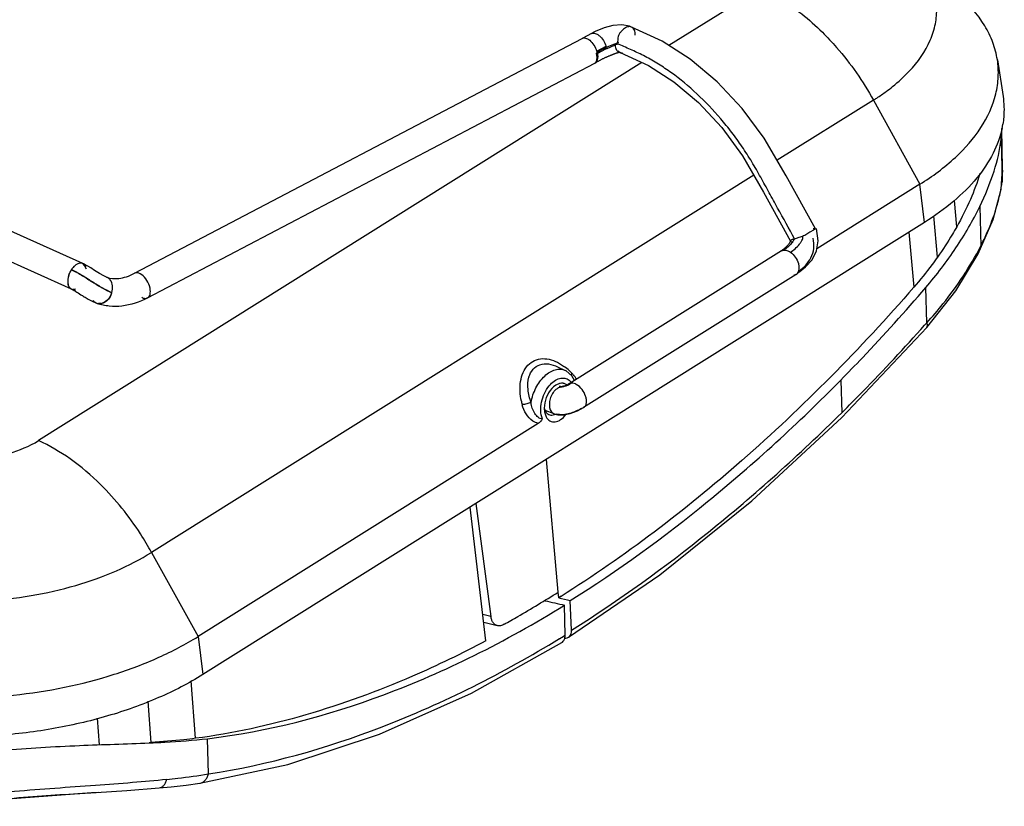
# Model space of a CAD drawing. Header units: inches. Extents: x 0 to 17, y 0 to 11.
# Tile 26 of 38: x 13.5 to 14.6, y 2.7 to 3.5. Entities that reach past the tile are written whole.
import ezdxf

# ---------------------------------------------------------------- set-up
doc = ezdxf.new("R2010")
doc.units = ezdxf.units.IN
doc.header["$LTSCALE"] = 0.935
doc.header["$MEASUREMENT"] = 0
doc.layers.get('0').update_dxf_attribs({"linetype": 'CONTINUOUS'})
doc.layers.add('1', color=7, linetype='CONTINUOUS')

msp = doc.modelspace()

# ---------------------------------------------------------------- linework, layer by layer
at = {"color": 7, "linetype": 'Continuous'}
for p, q in [((14.5669, 3.3593), (14.5661, 3.4018)), ((14.5653, 3.3904), (14.5662, 3.3451)), ((14.5183, 3.2978), (14.5157, 3.3255)), ((14.5427, 3.3194), (14.5436, 3.2772)), ((14.4979, 3.2656), (14.4938, 3.3094)), ((14.4676, 3.292), (14.4727, 3.2337)), ((14.4865, 3.1961), (14.4854, 3.2333)), ((14.4841, 3.1934), (14.4865, 3.1961)), ((14.4841, 3.1934), (14.4865, 3.1961)), ((14.4866, 3.1912), (14.4866, 3.1912)), ((14.3953, 3.1354), (14.3963, 3.1008)), ((14.0958, 2.9107), (14.0832, 3.0514)), ((14.0192, 2.8592), (14.0024, 3.0008)), ((14.0084, 3.0045), (14.0244, 2.8848)), ((14.0963, 2.9047), (14.0957, 2.9107)), ((14.0988, 2.9064), (14.0963, 2.9047)), ((14.0988, 2.9062), (14.0963, 2.9047)), ((14.1099, 2.8705), (14.1086, 2.9018)), ((14.103, 2.8651), (14.1026, 2.8969)), ((14.0244, 2.8848), (14.0159, 2.887)), ((14.0244, 2.8848), (14.0159, 2.8869)), ((14.0169, 2.879), (14.0312, 2.8753)), ((13.7112, 2.7559), (13.7067, 2.8168)), ((13.6643, 2.7515), (13.6612, 2.7951)), ((13.6094, 2.7491), (13.6075, 2.7773)), ((13.725, 2.7182), (13.7239, 2.7555)), ((13.6643, 2.7515), (13.6622, 2.7513)), ((13.6728, 2.7034), (13.6728, 2.7034)), ((13.7158, 2.7084), (13.7159, 2.7084)), ((13.6059, 2.6987), (13.609, 2.6989))]:
    msp.add_line(p, q, dxfattribs=at)
for points in [[(14.4866, 3.1912), (14.5172, 3.2299), (14.541, 3.2691), (14.5569, 3.3054), (14.5652, 3.3374), (14.5669, 3.3593)], [(14.1068, 2.8629), (14.2036, 2.9292), (14.3011, 3.0075), (14.3964, 3.0958), (14.4866, 3.1912)], [(13.7159, 2.7084), (13.8093, 2.7282), (13.9062, 2.7602), (14.004, 2.8038), (14.0996, 2.8573)], [(13.6059, 2.6987), (13.6384, 2.7008), (13.6728, 2.7034)], [(13.6728, 2.7034), (13.6855, 2.7046), (13.7014, 2.7064), (13.7158, 2.7084)], [(13.4367, 2.6846), (13.5124, 2.6917), (13.5832, 2.6972), (13.6059, 2.6987)]]:
    msp.add_lwpolyline(points, dxfattribs=at)
for centre, radius, start, end in [((14.4371, 3.36), 0.13, 350.8367, 353.3862), ((14.4271, 3.3616), 0.1401, 349.0703, 350.8638), ((15.1173, 7.3442), 4.5616, 256.8789, 257.1468), ((15.4979, 8.8932), 6.1504, 256.82691, 256.94418), ((13.3978, 4.0122), 1.3466, 301.2851, 301.582)]:
    msp.add_arc(centre, radius, start, end, dxfattribs=at)
for points, knots in [([(14.5653, 3.3903), (14.5654, 3.3913), (14.5658, 3.3951), (14.566, 3.3989), (14.5661, 3.4017)], [0, 0, 0, 0, 0.257452, 1, 1, 1, 1]), ([(14.5427, 3.3193), (14.5485, 3.3314), (14.5581, 3.3545), (14.564, 3.3789), (14.5653, 3.3903)], [0, 0, 0, 0, 0.537876, 1, 1, 1, 1]), ([(14.5427, 3.3542), (14.54, 3.3448), (14.5328, 3.3255), (14.5236, 3.3072), (14.5183, 3.2978)], [0, 0, 0, 0, 0.476097, 1, 1, 1, 1]), ([(14.5662, 3.3451), (14.5663, 3.3463), (14.5668, 3.351), (14.567, 3.3558), (14.5669, 3.3593)], [0, 0, 0, 0, 0.25892, 1, 1, 1, 1]), ([(14.5593, 3.3144), (14.5598, 3.3162), (14.5619, 3.323), (14.5636, 3.3299), (14.5646, 3.335)], [0, 0, 0, 0, 0.259575, 1, 1, 1, 1]), ([(14.4855, 3.2334), (14.4969, 3.2468), (14.5179, 3.2742), (14.5353, 3.3041), (14.5427, 3.3193)], [0, 0, 0, 0, 0.510156, 1, 1, 1, 1]), ([(14.5436, 3.2772), (14.5452, 3.2804), (14.5512, 3.2925), (14.5562, 3.305), (14.5593, 3.3144)], [0, 0, 0, 0, 0.262052, 1, 1, 1, 1]), ([(14.5183, 3.2978), (14.5168, 3.2951), (14.5104, 3.2842), (14.5035, 3.2735), (14.4979, 3.2657)], [0, 0, 0, 0, 0.244086, 1, 1, 1, 1]), ([(14.4865, 3.1961), (14.4924, 3.2026), (14.514, 3.2277), (14.5326, 3.2556), (14.5436, 3.2772)], [0, 0, 0, 0, 0.265263, 1, 1, 1, 1]), ([(14.4979, 3.2657), (14.496, 3.263), (14.488, 3.252), (14.4794, 3.2414), (14.4727, 3.2337)], [0, 0, 0, 0, 0.245793, 1, 1, 1, 1]), ([(14.4727, 3.2337), (14.4161, 3.1686), (14.2992, 3.0499), (14.1664, 2.9488), (14.0988, 2.9062)], [0, 0, 0, 0, 0.519197, 1, 1, 1, 1]), ([(14.3953, 3.1354), (14.403, 3.1432), (14.4339, 3.1751), (14.4636, 3.208), (14.4854, 3.2333)], [0, 0, 0, 0, 0.246978, 1, 1, 1, 1]), ([(14.4866, 3.1912), (14.4868, 3.1915), (14.4872, 3.1923), (14.4872, 3.1941), (14.4868, 3.1954), (14.4865, 3.1961)], [0, 0, 0, 0, 0.200017, 0.555937, 1, 1, 1, 1]), ([(14.3963, 3.1008), (14.4038, 3.1082), (14.4338, 3.1384), (14.4628, 3.1695), (14.4841, 3.1934)], [0, 0, 0, 0, 0.247138, 1, 1, 1, 1]), ([(14.1086, 2.9018), (14.1592, 2.9336), (14.2594, 3.0063), (14.3506, 3.09), (14.3953, 3.1354)], [0, 0, 0, 0, 0.484142, 1, 1, 1, 1]), ([(14.11, 2.8706), (14.1604, 2.9022), (14.2601, 2.9741), (14.3514, 3.0564), (14.3963, 3.1008)], [0, 0, 0, 0, 0.485058, 1, 1, 1, 1]), ([(14.0385, 2.8767), (14.0433, 2.8794), (14.0626, 2.8904), (14.0816, 2.9019), (14.0958, 2.9107)], [0, 0, 0, 0, 0.247792, 1, 1, 1, 1]), ([(13.7239, 2.7555), (13.7877, 2.763), (13.8847, 2.7885), (14.009, 2.8429), (14.0714, 2.8777), (14.1026, 2.8969)], [0, 0, 0, 0, 0.473873, 0.730283, 1, 1, 1, 1]), ([(14.0312, 2.8753), (14.0304, 2.8755), (14.0286, 2.8763), (14.0265, 2.8785), (14.0251, 2.8814), (14.0246, 2.8836), (14.0244, 2.8848)], [0, 0, 0, 0, 0.221134, 0.453459, 0.711242, 1, 1, 1, 1]), ([(14.0385, 2.8767), (14.0373, 2.876), (14.035, 2.875), (14.0324, 2.875), (14.0312, 2.8753)], [0, 0, 0, 0, 0.532133, 1, 1, 1, 1]), ([(14.1068, 2.8629), (14.1079, 2.8636), (14.1097, 2.8661), (14.11, 2.869), (14.1099, 2.8705)], [0, 0, 0, 0, 0.452219, 1, 1, 1, 1]), ([(13.725, 2.7182), (13.7879, 2.7278), (13.9176, 2.7644), (14.0373, 2.8251), (14.0971, 2.8615)], [0, 0, 0, 0, 0.476358, 1, 1, 1, 1]), ([(14.0996, 2.8573), (14.1008, 2.858), (14.1027, 2.8605), (14.1031, 2.8635), (14.103, 2.8651)], [0, 0, 0, 0, 0.454305, 1, 1, 1, 1]), ([(14.1027, 2.8621), (14.103, 2.862), (14.1045, 2.862), (14.1059, 2.8624), (14.1068, 2.8629)], [0, 0, 0, 0, 0.268153, 1, 1, 1, 1]), ([(14.0192, 2.8592), (13.9937, 2.8457), (13.8959, 2.7985), (13.7903, 2.7663), (13.7112, 2.7559)], [0, 0, 0, 0, 0.265881, 1, 1, 1, 1]), ([(13.6622, 2.7511), (13.6677, 2.7513), (13.6883, 2.7523), (13.7089, 2.7538), (13.7239, 2.7555)], [0, 0, 0, 0, 0.270425, 1, 1, 1, 1]), ([(13.7112, 2.7559), (13.7072, 2.7553), (13.6916, 2.7535), (13.6759, 2.7523), (13.6643, 2.7515)], [0, 0, 0, 0, 0.260657, 1, 1, 1, 1]), ([(13.3492, 2.7244), (13.3741, 2.7276), (13.4263, 2.735), (13.506, 2.7439), (13.5856, 2.7486), (13.6376, 2.75), (13.6622, 2.7511)], [0, 0, 0, 0, 0.239494, 0.503223, 0.765267, 1, 1, 1, 1]), ([(13.6808, 2.7123), (13.6847, 2.7127), (13.6995, 2.7143), (13.7142, 2.7164), (13.725, 2.7182)], [0, 0, 0, 0, 0.265704, 1, 1, 1, 1]), ([(13.7159, 2.7084), (13.717, 2.7086), (13.7191, 2.7093), (13.7218, 2.7115), (13.7238, 2.7145), (13.7247, 2.7169), (13.725, 2.7182)], [0, 0, 0, 0, 0.227524, 0.465766, 0.723549, 1, 1, 1, 1]), ([(13.6808, 2.7123), (13.6687, 2.711), (13.6435, 2.7088), (13.5898, 2.7048), (13.5333, 2.7009), (13.4757, 2.6958), (13.4329, 2.6916), (13.3919, 2.6875), (13.3653, 2.685), (13.3524, 2.6839)], [0, 0, 0, 0, 0.110176, 0.230133, 0.490722, 0.624891, 0.756541, 0.882339, 1, 1, 1, 1]), ([(13.6728, 2.7034), (13.6737, 2.7035), (13.6756, 2.7041), (13.6779, 2.706), (13.6797, 2.7089), (13.6805, 2.7111), (13.6808, 2.7123)], [0, 0, 0, 0, 0.209139, 0.445502, 0.712839, 1, 1, 1, 1]), ([(13.4499, 2.6862), (13.4763, 2.6889), (13.5282, 2.6938), (13.5803, 2.6971), (13.6059, 2.6987)], [0, 0, 0, 0, 0.508376, 1, 1, 1, 1])]:
    msp.add_open_spline(points, degree=3, knots=knots, dxfattribs=at)
at = {"layer": '1', "color": 7, "linetype": 'Continuous'}
for p, q in [((13.5918, 3.2588), (12.8294, 3.5997)), ((13.5798, 3.2318), (12.8173, 3.5727)), ((14.3086, 3.5494), (14.2132, 3.4896)), ((14.1735, 3.5093), (14.1735, 3.5093)), ((13.6467, 3.2485), (14.121, 3.4972)), ((14.1367, 3.4838), (14.1465, 3.4889)), ((14.1378, 3.4816), (14.1463, 3.4861)), ((14.1426, 3.4857), (14.1478, 3.4882)), ((14.1476, 3.4867), (14.1553, 3.4902)), ((14.1478, 3.4882), (14.1547, 3.491)), ((14.1547, 3.491), (14.1568, 3.4918)), ((14.1553, 3.4902), (14.1566, 3.4908)), ((14.1566, 3.4887), (14.1566, 3.4906)), ((14.1575, 3.4921), (14.1601, 3.4933)), ((14.1575, 3.491), (14.1587, 3.4913)), ((14.1589, 3.4961), (14.1587, 3.4934)), ((14.1603, 3.4909), (14.1588, 3.4915)), ((14.1603, 3.4908), (14.1588, 3.4915)), ((14.1369, 3.4773), (14.1363, 3.4812)), ((14.1379, 3.483), (14.1411, 3.4849)), ((14.1606, 3.4824), (14.1593, 3.4831)), ((14.1606, 3.4826), (14.161, 3.4826)), ((14.1621, 3.482), (14.1606, 3.4824)), ((14.1619, 3.4821), (14.1639, 3.4818)), ((14.1845, 3.4717), (13.5448, 3.0712)), ((13.6604, 3.2224), (14.1346, 3.471)), ((14.1346, 3.471), (14.135, 3.4713)), ((14.5613, 3.4745), (14.5673, 3.4358)), ((14.4299, 3.4318), (14.328, 3.3681)), ((14.4299, 3.4318), (14.4791, 3.3427)), ((14.303, 3.3524), (13.6647, 2.9529)), ((14.4791, 3.3427), (14.37, 3.2744)), ((14.4842, 3.3024), (14.4791, 3.3427)), ((14.4842, 3.3024), (13.719, 2.8234)), ((14.3634, 3.2928), (14.3686, 3.2955)), ((14.3713, 3.2827), (14.3696, 3.2959)), ((14.3408, 3.2802), (14.3404, 3.2796)), ((14.3411, 3.2808), (14.3408, 3.2802)), ((14.342, 3.2827), (14.342, 3.2826)), ((14.342, 3.2825), (14.342, 3.2827)), ((14.3424, 3.2822), (14.3421, 3.2824)), ((14.3423, 3.2821), (14.3429, 3.2818)), ((14.3324, 3.2722), (14.1073, 3.1314)), ((14.3324, 3.2723), (14.3348, 3.2731)), ((14.3324, 3.2722), (14.3324, 3.2723)), ((14.3348, 3.2731), (14.3367, 3.273)), ((13.5918, 3.2588), (13.5918, 3.2588)), ((13.5926, 3.2584), (13.5918, 3.2588)), ((13.5922, 3.2586), (13.5924, 3.2585)), ((13.5924, 3.2585), (13.5955, 3.2533)), ((13.5939, 3.2572), (13.5925, 3.2584)), ((13.5945, 3.2575), (13.5926, 3.2584)), ((13.5944, 3.2564), (13.5939, 3.2572)), ((13.595, 3.2553), (13.5944, 3.2564)), ((13.5798, 3.2525), (13.578, 3.2493)), ((14.348, 3.2472), (14.1227, 3.1062)), ((14.3472, 3.2468), (14.3456, 3.2464)), ((13.5764, 3.2448), (13.5758, 3.2414)), ((13.5764, 3.2448), (13.5759, 3.2414)), ((13.5761, 3.2368), (13.5768, 3.2349)), ((13.617, 3.2444), (13.6169, 3.2444)), ((13.6179, 3.244), (13.617, 3.2444)), ((13.5768, 3.2349), (13.5773, 3.234)), ((13.5778, 3.2333), (13.5795, 3.232)), ((13.5794, 3.232), (13.5796, 3.2319)), ((13.5795, 3.232), (13.5796, 3.2319)), ((13.5796, 3.2319), (13.5799, 3.2318)), ((13.5811, 3.2314), (13.5817, 3.2314)), ((13.5816, 3.2309), (13.582, 3.2307)), ((13.584, 3.2317), (13.5817, 3.2314)), ((13.5817, 3.2314), (13.582, 3.2313)), ((13.582, 3.2313), (13.583, 3.231)), ((13.583, 3.231), (13.5841, 3.2304)), ((13.5839, 3.2295), (13.5845, 3.2292)), ((13.5845, 3.2292), (13.5856, 3.2285)), ((13.5856, 3.2285), (13.5869, 3.2277)), ((13.5869, 3.2277), (13.5898, 3.2258)), ((13.6631, 3.2326), (13.6625, 3.2351)), ((13.6017, 3.2189), (13.6032, 3.2182)), ((13.6032, 3.2182), (13.6048, 3.2175)), ((13.6048, 3.2175), (13.6065, 3.2168)), ((13.6114, 3.2164), (13.6093, 3.2162)), ((14.0972, 3.153), (14.1026, 3.1494)), ((14.0951, 3.1494), (14.103, 3.1456)), ((14.1094, 3.1404), (14.1106, 3.1423)), ((14.1074, 3.1352), (14.1094, 3.1333)), ((14.1089, 3.1317), (14.1095, 3.132)), ((14.1113, 3.132), (14.1095, 3.132)), ((14.1129, 3.1348), (14.1101, 3.1399)), ((14.0931, 3.1299), (14.0907, 3.1281)), ((14.0996, 3.1281), (14.097, 3.129)), ((14.0987, 3.1278), (14.0972, 3.1275)), ((14.0987, 3.1277), (14.1016, 3.1284)), ((14.0993, 3.128), (14.0987, 3.1278)), ((14.1001, 3.1284), (14.0993, 3.128)), ((14.0998, 3.1281), (14.0993, 3.128)), ((14.1016, 3.1284), (14.1034, 3.1291)), ((14.081, 3.1057), (14.0819, 3.103)), ((14.0811, 3.1035), (14.0812, 3.1023)), ((14.0915, 3.0997), (14.082, 3.1031)), ((14.1202, 3.1053), (14.1227, 3.1062)), ((14.1227, 3.1062), (14.1227, 3.1062)), ((14.0747, 3.0895), (13.714, 2.8637)), ((14.0915, 3.0997), (14.0944, 3.0994)), ((14.0915, 3.0997), (14.0915, 3.0997)), ((14.0963, 3.0989), (14.0944, 3.0994)), ((13.6647, 2.9529), (13.714, 2.8637)), ((13.714, 2.8637), (13.719, 2.8234))]:
    msp.add_line(p, q, dxfattribs=at)
for points in [[(14.1735, 3.5093), (14.1714, 3.5101), (14.1631, 3.5117), (14.1538, 3.511), (14.1446, 3.5085), (14.1349, 3.5044)], [(14.3686, 3.2955), (14.3375, 3.3518), (14.3142, 3.3916), (14.2907, 3.4231), (14.2643, 3.4513), (14.2358, 3.4753), (14.2058, 3.4943), (14.1735, 3.5093)], [(14.1349, 3.5044), (14.1263, 3.5), (14.121, 3.4972)], [(14.135, 3.4713), (14.1356, 3.4716), (14.1361, 3.472), (14.1367, 3.4723), (14.1373, 3.4727), (14.1378, 3.473), (14.1384, 3.4733), (14.139, 3.4736), (14.1396, 3.474), (14.1402, 3.4743), (14.1408, 3.4746), (14.1414, 3.4749), (14.142, 3.4752), (14.1426, 3.4755), (14.1432, 3.4758), (14.1438, 3.4761), (14.1444, 3.4764), (14.145, 3.4766), (14.1456, 3.4769), (14.1462, 3.4772), (14.1468, 3.4774), (14.1473, 3.4777), (14.1479, 3.478), (14.1485, 3.4782), (14.149, 3.4784), (14.1496, 3.4787), (14.1502, 3.4789), (14.1507, 3.4791), (14.1512, 3.4794), (14.1518, 3.4796), (14.1523, 3.4798), (14.1528, 3.48), (14.1534, 3.4802), (14.1539, 3.4804), (14.1544, 3.4806), (14.1549, 3.4808), (14.1554, 3.481), (14.1558, 3.4811), (14.1563, 3.4813), (14.1568, 3.4815), (14.1572, 3.4816)], [(14.1572, 3.4816), (14.1577, 3.4818), (14.1581, 3.4819), (14.1585, 3.482), (14.159, 3.4822), (14.1594, 3.4823), (14.1598, 3.4824), (14.1602, 3.4825), (14.1606, 3.4826)], [(14.1614, 3.4823), (14.1916, 3.4684), (14.2184, 3.4514), (14.2446, 3.4294), (14.2692, 3.4029), (14.2911, 3.373), (14.3134, 3.3344), (14.3421, 3.2825)], [(14.3404, 3.2796), (14.3399, 3.2789), (14.3393, 3.2782), (14.3386, 3.2775), (14.3378, 3.2767), (14.337, 3.2758), (14.336, 3.2749), (14.3348, 3.274), (14.3334, 3.2729), (14.3324, 3.2723)], [(14.342, 3.2826), (14.3419, 3.2824), (14.3418, 3.2821), (14.3417, 3.2817), (14.3414, 3.2813), (14.3411, 3.2808)], [(14.3423, 3.2821), (14.3422, 3.2822), (14.3422, 3.2823), (14.3421, 3.2824), (14.3421, 3.2826), (14.342, 3.2827)], [(14.3487, 3.2477), (14.3518, 3.2502), (14.358, 3.2552), (14.3649, 3.2626), (14.3697, 3.2724), (14.3713, 3.2827)], [(13.5951, 3.2548), (13.5922, 3.2586), (13.5922, 3.2586)], [(13.6003, 3.2541), (13.5971, 3.256), (13.5945, 3.2575)], [(13.617, 3.2444), (13.6142, 3.2457), (13.6097, 3.2482), (13.6044, 3.2515), (13.6003, 3.2541)], [(13.5799, 3.2318), (13.5801, 3.2317), (13.5803, 3.2315), (13.5806, 3.2314), (13.5809, 3.2313), (13.5812, 3.2311), (13.5816, 3.2309)], [(13.582, 3.2307), (13.5824, 3.2304), (13.5829, 3.2301), (13.5834, 3.2298), (13.5839, 3.2295)], [(13.5898, 3.2258), (13.5906, 3.2253), (13.5914, 3.2248), (13.5923, 3.2242), (13.5933, 3.2236), (13.5943, 3.223), (13.5953, 3.2224), (13.5965, 3.2217), (13.5976, 3.2211), (13.5989, 3.2204)], [(13.5989, 3.2204), (13.6002, 3.2197), (13.6017, 3.2189)], [(14.1101, 3.1399), (14.1042, 3.145), (14.103, 3.1456)], [(14.1073, 3.1314), (14.1065, 3.1309), (14.1057, 3.1304)], [(14.1057, 3.1304), (14.1045, 3.1298), (14.1031, 3.1293), (14.1013, 3.1288), (14.1001, 3.1284)], [(14.0915, 3.0997), (14.0955, 3.0987), (14.1017, 3.0985), (14.1086, 3.0999), (14.1161, 3.1026), (14.1227, 3.1062)]]:
    msp.add_lwpolyline(points, dxfattribs=at)
for centre, radius, start, end in [((14.2221, 3.338), 0.1663, 116.6205, 117.1105), ((14.1627, 3.4737), 0.0181, 106.7221, 109.5567), ((14.0903, 3.6632), 0.1838, 291.2015, 291.4424), ((14.1754, 3.4936), 0.0167, 180.6436, 183.3239), ((14.1596, 3.4489), 0.0404, 122.5265, 125.4161), ((14.1067, 3.4743), 0.0304, 13.0714, 14.389), ((14.1141, 3.4765), 0.0238, 14.7063, 17.8953), ((14.1152, 3.4768), 0.0226, 13.5154, 14.6924), ((14.1162, 3.477), 0.0216, 11.7365, 13.5207), ((14.0204, 3.7058), 0.2531, 297.5232, 297.649), ((14.1744, 3.4238), 0.0696, 117.2191, 118.6023), ((14.1636, 3.4871), 0.00524, 240.4882, 245.9647), ((14.1636, 3.4871), 0.00522, 245.9782, 251.6864), ((14.1635, 3.4897), 0.00789, 259.9085, 261.2531), ((14.1325, 3.4749), 0.00444, 297.6822, 308.3697), ((14.4708, 3.4224), 0.0976, 348.1325, 349.6307), ((14.4718, 3.4223), 0.0966, 349.6317, 350.6077), ((13.5897, 3.254), 0.00521, 66.6796, 74.7031), ((13.5897, 3.254), 0.00518, 60.9316, 65.9073), ((13.5897, 3.254), 0.00524, 57.1438, 60.9266), ((13.5992, 3.2392), 0.0235, 162.5181, 166.0597), ((13.5992, 3.2391), 0.0234, 162.4194, 165.9547), ((13.6006, 3.2387), 0.0249, 154.9338, 162.414), ((13.6002, 3.2389), 0.0245, 157.9382, 162.5051), ((13.6005, 3.2387), 0.0249, 154.9517, 157.9598), ((13.6003, 3.2388), 0.0246, 153.3322, 154.9497), ((13.6004, 3.2388), 0.0247, 151.2107, 153.3298), ((13.5998, 3.2391), 0.024, 146.9048, 151.225), ((14.3451, 3.2519), 0.00549, 291.7828, 302.0066), ((14.3451, 3.2518), 0.00543, 302.0645, 310.7133), ((13.5941, 3.24), 0.0183, 175.6107, 178.0693), ((13.5939, 3.24), 0.0181, 175.4577, 177.9316), ((13.5832, 3.2378), 0.00697, 212.6523, 214.6379), ((13.5831, 3.2378), 0.00695, 212.8971, 216.2895), ((13.583, 3.2376), 0.00675, 214.642, 216.0867), ((13.5828, 3.2375), 0.0065, 216.2828, 220.074), ((13.5819, 3.2365), 0.00513, 242.6999, 244.3186), ((13.5819, 3.2365), 0.00518, 244.0213, 246.3853), ((13.5819, 3.2365), 0.00514, 244.3187, 245.9336), ((13.5819, 3.2366), 0.00526, 246.4561, 260.7181), ((13.6044, 3.2334), 0.0192, 328.5591, 343.0761), ((13.6042, 3.2335), 0.0192, 331.7877, 335.5288), ((13.604, 3.2336), 0.0194, 335.5291, 339.2447), ((13.604, 3.2336), 0.0194, 339.2402, 342.956), ((13.6044, 3.2335), 0.019, 342.9578, 343.8055), ((13.6396, 3.2716), 0.0466, 248.7266, 248.9699), ((13.6044, 3.2334), 0.0191, 343.0805, 343.8688), ((13.6096, 3.225), 0.00872, 240.035, 242.1444), ((13.6096, 3.2249), 0.00868, 242.1457, 247.8391), ((13.6094, 3.225), 0.00864, 248.7393, 256.1573), ((13.625, 3.265), 0.0516, 248.6967, 248.9794), ((13.6096, 3.2249), 0.00866, 247.8429, 249.0065), ((13.6096, 3.2249), 0.0087, 249.0067, 252.8542), ((13.625, 3.2651), 0.0517, 248.9795, 249.6286), ((13.6096, 3.2249), 0.00865, 252.8554, 254.6826), ((13.6094, 3.2251), 0.00877, 256.1683, 263.7909), ((13.6096, 3.2251), 0.00886, 254.7122, 263.2532), ((13.6096, 3.2253), 0.00911, 263.2452, 267.7652), ((13.6092, 3.2269), 0.0106, 281.5187, 285.8821), ((13.6095, 3.2268), 0.0106, 280.0371, 284.4578), ((14.067, 3.1019), 0.0593, 50.4597, 53.151), ((14.0635, 3.0977), 0.0649, 43.3768, 50.4002), ((14.0868, 3.1198), 0.0327, 40.2862, 43.4505), ((14.0898, 3.1316), 0.026, 164.3059, 164.9057), ((14.0986, 3.1243), 0.0141, 37.9432, 40.0046), ((14.0868, 3.1197), 0.0328, 30.278, 40.29), ((14.1059, 3.1109), 0.023, 131.532, 137.664), ((14.0998, 3.1189), 0.00899, 106.6743, 110.7215), ((14.1275, 3.1275), 0.0723, 191.6867, 193.4454), ((14.1286, 3.1278), 0.0734, 193.4439, 194.7654), ((14.1061, 3.1056), 0.0251, 179.8299, 184.7955), ((14.0919, 3.1075), 0.011, 204.1652, 208.279), ((14.0885, 3.1047), 0.00649, 245.9935, 264.0803), ((14.0876, 3.1084), 0.0104, 294.3443, 298.2642)]:
    msp.add_arc(centre, radius, start, end, dxfattribs=at)
for points, knots in [([(14.4678, 3.4624), (14.477, 3.4721), (14.4885, 3.4882), (14.4962, 3.5123), (14.4977, 3.5299), (14.4949, 3.5472), (14.4854, 3.5704), (14.4725, 3.5852), (14.4627, 3.5939)], [0, 0, 0, 0, 0.266994, 0.387188, 0.502617, 0.617651, 0.736715, 1, 1, 1, 1]), ([(14.314, 3.5483), (14.3194, 3.5457), (14.3418, 3.5336), (14.3619, 3.5174), (14.3758, 3.5037)], [0, 0, 0, 0, 0.234937, 1, 1, 1, 1]), ([(14.5613, 3.4745), (14.5603, 3.4808), (14.557, 3.4933), (14.5449, 3.518), (14.5306, 3.534), (14.5198, 3.5436)], [0, 0, 0, 0, 0.230952, 0.471544, 1, 1, 1, 1]), ([(14.1735, 3.5093), (14.1722, 3.5098), (14.1689, 3.5098), (14.1653, 3.5076), (14.1627, 3.5048), (14.1607, 3.5024), (14.1593, 3.4994), (14.159, 3.4972), (14.1589, 3.4961)], [0, 0, 0, 0, 0.185402, 0.419592, 0.555775, 0.701346, 0.849236, 1, 1, 1, 1]), ([(14.1774, 3.5005), (14.1775, 3.5015), (14.1774, 3.5034), (14.1766, 3.506), (14.1754, 3.5081), (14.1741, 3.509), (14.1735, 3.5093)], [0, 0, 0, 0, 0.296633, 0.559293, 0.789921, 1, 1, 1, 1]), ([(14.121, 3.4972), (14.1216, 3.4975), (14.1229, 3.4978), (14.1249, 3.4976), (14.1271, 3.4967), (14.1303, 3.4945), (14.1339, 3.4902), (14.136, 3.486), (14.1367, 3.4838)], [0, 0, 0, 0, 0.084421, 0.171539, 0.268673, 0.388279, 0.685112, 1, 1, 1, 1]), ([(14.131, 3.5024), (14.1321, 3.503), (14.1345, 3.5029), (14.1373, 3.5016), (14.1405, 3.4993), (14.1439, 3.4951), (14.1458, 3.4911), (14.1465, 3.4889)], [0, 0, 0, 0, 0.176689, 0.286626, 0.412244, 0.69851, 1, 1, 1, 1]), ([(14.3758, 3.5037), (14.381, 3.4985), (14.4016, 3.4766), (14.4189, 3.4517), (14.4299, 3.4318)], [0, 0, 0, 0, 0.245362, 1, 1, 1, 1]), ([(14.1574, 3.4855), (14.1573, 3.4857), (14.1569, 3.4867), (14.1567, 3.4878), (14.1566, 3.4887)], [0, 0, 0, 0, 0.228894, 1, 1, 1, 1]), ([(14.3464, 3.2849), (14.3404, 3.2958), (14.3314, 3.3121), (14.3194, 3.3338), (14.3104, 3.3502), (14.3012, 3.3666), (14.2909, 3.3825), (14.2799, 3.3977), (14.2644, 3.4169), (14.2436, 3.4387), (14.221, 3.4575), (14.2022, 3.4701), (14.1905, 3.4769), (14.1811, 3.4816), (14.1718, 3.4857), (14.1649, 3.4888), (14.1603, 3.4909)], [0, 0, 0, 0, 0.130964, 0.19644, 0.261906, 0.328152, 0.394682, 0.460935, 0.526644, 0.655079, 0.777745, 0.836337, 0.892857, 0.920269, 0.947063, 1, 1, 1, 1]), ([(14.1346, 3.471), (14.1354, 3.4716), (14.1368, 3.4736), (14.137, 3.4759), (14.1369, 3.4773)], [0, 0, 0, 0, 0.420227, 1, 1, 1, 1]), ([(14.1373, 3.4814), (14.1375, 3.4803), (14.1379, 3.477), (14.1372, 3.4729), (14.1353, 3.4715)], [0, 0, 0, 0, 0.310894, 1, 1, 1, 1]), ([(14.1593, 3.4831), (14.1591, 3.4833), (14.1583, 3.4839), (14.1577, 3.4848), (14.1574, 3.4855)], [0, 0, 0, 0, 0.240925, 1, 1, 1, 1]), ([(14.1592, 3.4842), (14.1593, 3.484), (14.1598, 3.4834), (14.1605, 3.4828), (14.161, 3.4825)], [0, 0, 0, 0, 0.259591, 1, 1, 1, 1]), ([(14.5437, 3.4027), (14.5509, 3.4136), (14.5592, 3.4314), (14.5628, 3.4564), (14.5622, 3.4686), (14.5613, 3.4745)], [0, 0, 0, 0, 0.518308, 0.760935, 1, 1, 1, 1]), ([(14.4435, 3.4411), (14.4458, 3.4427), (14.4543, 3.4493), (14.4624, 3.4566), (14.4678, 3.4624)], [0, 0, 0, 0, 0.260919, 1, 1, 1, 1]), ([(14.4299, 3.4318), (14.431, 3.4326), (14.4357, 3.4355), (14.4402, 3.4387), (14.4435, 3.4411)], [0, 0, 0, 0, 0.254441, 1, 1, 1, 1]), ([(14.5673, 3.4358), (14.5684, 3.4286), (14.5687, 3.4186), (14.5675, 3.4089), (14.5671, 3.4065)], [0, 0, 0, 0, 0.747634, 1, 1, 1, 1]), ([(14.4791, 3.3427), (14.4924, 3.351), (14.5164, 3.3687), (14.5362, 3.3911), (14.5437, 3.4027)], [0, 0, 0, 0, 0.532487, 1, 1, 1, 1]), ([(14.5663, 3.4024), (14.5644, 3.3931), (14.5574, 3.3741), (14.5396, 3.3479), (14.5148, 3.3234), (14.495, 3.3092), (14.4842, 3.3024)], [0, 0, 0, 0, 0.214776, 0.449982, 0.711107, 1, 1, 1, 1]), ([(14.3419, 3.2708), (14.3437, 3.2718), (14.3471, 3.2745), (14.3508, 3.2783), (14.3533, 3.2818), (14.3548, 3.2844), (14.3554, 3.2868), (14.3547, 3.2878)], [0, 0, 0, 0, 0.27741, 0.582645, 0.722372, 0.841811, 1, 1, 1, 1]), ([(14.3465, 3.2849), (14.3477, 3.2855), (14.3504, 3.2866), (14.3532, 3.2874), (14.3547, 3.2878)], [0, 0, 0, 0, 0.465362, 1, 1, 1, 1]), ([(14.3547, 3.2878), (14.3563, 3.2885), (14.3592, 3.2903), (14.3621, 3.292), (14.3634, 3.2928)], [0, 0, 0, 0, 0.526555, 1, 1, 1, 1]), ([(14.3686, 3.2955), (14.3686, 3.2956), (14.3683, 3.2956), (14.3678, 3.2956), (14.3671, 3.2956), (14.3665, 3.2955), (14.3662, 3.2955)], [0, 0, 0, 0, 0.081813, 0.284479, 0.59496, 1, 1, 1, 1]), ([(14.3416, 3.2786), (14.3405, 3.2775), (14.3384, 3.2755), (14.336, 3.2738), (14.3348, 3.2731)], [0, 0, 0, 0, 0.531238, 1, 1, 1, 1]), ([(14.3461, 3.285), (14.3458, 3.2839), (14.3443, 3.2817), (14.3426, 3.2797), (14.3416, 3.2786)], [0, 0, 0, 0, 0.432347, 1, 1, 1, 1]), ([(14.342, 3.2827), (14.3421, 3.283), (14.3425, 3.2836), (14.3431, 3.284), (14.3435, 3.2842)], [0, 0, 0, 0, 0.380168, 1, 1, 1, 1]), ([(14.3421, 3.2825), (14.3421, 3.2825), (14.342, 3.2825), (14.342, 3.2825), (14.342, 3.2825)], [0, 0, 0, 0, 0.461663, 1, 1, 1, 1]), ([(14.3421, 3.2824), (14.3421, 3.2825), (14.3421, 3.2825), (14.3421, 3.2825), (14.3421, 3.2825)], [0, 0, 0, 0, 0.591621, 1, 1, 1, 1]), ([(14.3435, 3.2842), (14.3439, 3.2844), (14.3448, 3.2849), (14.3459, 3.2849), (14.3464, 3.2849)], [0, 0, 0, 0, 0.438342, 1, 1, 1, 1]), ([(14.3513, 3.2509), (14.3537, 3.2528), (14.3585, 3.2569), (14.3643, 3.2648), (14.3673, 3.2749), (14.3668, 3.2821), (14.3661, 3.2857)], [0, 0, 0, 0, 0.229582, 0.467889, 0.724353, 1, 1, 1, 1]), ([(14.3367, 3.273), (14.3371, 3.273), (14.339, 3.2725), (14.3407, 3.2716), (14.3419, 3.2708)], [0, 0, 0, 0, 0.22791, 1, 1, 1, 1]), ([(14.3419, 3.2708), (14.3458, 3.2678), (14.3513, 3.261), (14.3515, 3.2501), (14.3487, 3.2477)], [0, 0, 0, 0, 0.567869, 1, 1, 1, 1]), ([(13.5911, 3.259), (13.5902, 3.2593), (13.5881, 3.2593), (13.585, 3.2579), (13.5821, 3.2555), (13.5805, 3.2534), (13.5797, 3.2522)], [0, 0, 0, 0, 0.198153, 0.429045, 0.698825, 1, 1, 1, 1]), ([(13.5797, 3.2522), (13.5838, 3.2504), (13.5914, 3.2461), (13.602, 3.2392), (13.6122, 3.2329), (13.619, 3.2293), (13.6225, 3.2279)], [0, 0, 0, 0, 0.272066, 0.532063, 0.771982, 1, 1, 1, 1]), ([(13.5798, 3.2525), (13.5839, 3.2506), (13.5915, 3.2463), (13.6022, 3.2394), (13.6123, 3.2331), (13.6192, 3.2295), (13.6226, 3.2282)], [0, 0, 0, 0, 0.272367, 0.532508, 0.772314, 1, 1, 1, 1]), ([(13.6169, 3.2444), (13.621, 3.2428), (13.6285, 3.2423), (13.6385, 3.2447), (13.6439, 3.247), (13.6467, 3.2485)], [0, 0, 0, 0, 0.425222, 0.692542, 1, 1, 1, 1]), ([(13.6528, 3.2479), (13.6518, 3.2485), (13.6498, 3.2493), (13.6476, 3.249), (13.6467, 3.2485)], [0, 0, 0, 0, 0.548894, 1, 1, 1, 1]), ([(13.6625, 3.2351), (13.6616, 3.2378), (13.659, 3.2427), (13.6551, 3.2467), (13.6528, 3.2479)], [0, 0, 0, 0, 0.530137, 1, 1, 1, 1]), ([(13.5758, 3.2406), (13.5758, 3.2403), (13.5758, 3.239), (13.576, 3.2378), (13.5762, 3.2369)], [0, 0, 0, 0, 0.263466, 1, 1, 1, 1]), ([(13.5758, 3.2406), (13.5758, 3.2403), (13.5758, 3.239), (13.5759, 3.2377), (13.5761, 3.2368)], [0, 0, 0, 0, 0.268114, 1, 1, 1, 1]), ([(13.5762, 3.2369), (13.5762, 3.2366), (13.5765, 3.2356), (13.5769, 3.2346), (13.5773, 3.234)], [0, 0, 0, 0, 0.265666, 1, 1, 1, 1]), ([(13.621, 3.2413), (13.6208, 3.2416), (13.6199, 3.2426), (13.6188, 3.2435), (13.6179, 3.244)], [0, 0, 0, 0, 0.257504, 1, 1, 1, 1]), ([(13.6226, 3.2282), (13.6233, 3.2305), (13.6238, 3.2351), (13.6222, 3.2396), (13.621, 3.2413)], [0, 0, 0, 0, 0.528433, 1, 1, 1, 1]), ([(13.5775, 3.2337), (13.5777, 3.2335), (13.5782, 3.2328), (13.5789, 3.2322), (13.5795, 3.2319)], [0, 0, 0, 0, 0.26021, 1, 1, 1, 1]), ([(13.6604, 3.2224), (13.6611, 3.2227), (13.6623, 3.2238), (13.6633, 3.2263), (13.6636, 3.2293), (13.6634, 3.2314), (13.6631, 3.2326)], [0, 0, 0, 0, 0.19758, 0.422993, 0.691362, 1, 1, 1, 1]), ([(13.6052, 3.2174), (13.605, 3.2175), (13.604, 3.2182), (13.6031, 3.2191), (13.6025, 3.2198)], [0, 0, 0, 0, 0.238148, 1, 1, 1, 1]), ([(13.6604, 3.2224), (13.652, 3.218), (13.6384, 3.2133), (13.6199, 3.2131), (13.6111, 3.2151), (13.607, 3.2166)], [0, 0, 0, 0, 0.516486, 0.760996, 1, 1, 1, 1]), ([(13.6211, 3.2245), (13.6201, 3.2226), (13.6176, 3.2194), (13.614, 3.2172), (13.6122, 3.2167)], [0, 0, 0, 0, 0.524871, 1, 1, 1, 1]), ([(13.6208, 3.2234), (13.6197, 3.2217), (13.6173, 3.2188), (13.6139, 3.217), (13.6122, 3.2166)], [0, 0, 0, 0, 0.526997, 1, 1, 1, 1]), ([(13.6543, 3.223), (13.6554, 3.2224), (13.6574, 3.2216), (13.6596, 3.2219), (13.6604, 3.2224)], [0, 0, 0, 0, 0.54782, 1, 1, 1, 1]), ([(14.0567, 3.1129), (14.056, 3.1164), (14.0551, 3.1234), (14.0555, 3.1337), (14.0581, 3.1433), (14.0631, 3.1513), (14.0705, 3.1566), (14.0794, 3.1586), (14.0886, 3.1572), (14.0944, 3.1546), (14.0972, 3.153)], [0, 0, 0, 0, 0.140211, 0.275799, 0.404509, 0.524848, 0.639191, 0.753399, 0.873102, 1, 1, 1, 1]), ([(14.0648, 3.1387), (14.0656, 3.1416), (14.0684, 3.1472), (14.0763, 3.1525), (14.086, 3.153), (14.0921, 3.1508), (14.0951, 3.1494)], [0, 0, 0, 0, 0.24794, 0.484554, 0.731683, 1, 1, 1, 1]), ([(14.067, 3.1116), (14.0679, 3.117), (14.0714, 3.1272), (14.079, 3.138), (14.0866, 3.1439), (14.0922, 3.1465), (14.0979, 3.1473), (14.1015, 3.1464), (14.103, 3.1457)], [0, 0, 0, 0, 0.294525, 0.573707, 0.697452, 0.808206, 0.907323, 1, 1, 1, 1]), ([(14.067, 3.1116), (14.0654, 3.116), (14.0633, 3.1249), (14.0636, 3.1342), (14.0647, 3.1384)], [0, 0, 0, 0, 0.515687, 1, 1, 1, 1]), ([(14.0863, 3.1293), (14.0878, 3.1312), (14.0911, 3.1343), (14.0968, 3.1373), (14.1026, 3.1378), (14.106, 3.1363), (14.1074, 3.1352)], [0, 0, 0, 0, 0.29762, 0.55727, 0.783912, 1, 1, 1, 1]), ([(14.0977, 3.1318), (14.0973, 3.1317), (14.0957, 3.1313), (14.0942, 3.1306), (14.0931, 3.1299)], [0, 0, 0, 0, 0.236865, 1, 1, 1, 1]), ([(14.1021, 3.1317), (14.1017, 3.1318), (14.1003, 3.1321), (14.0988, 3.132), (14.0977, 3.1318)], [0, 0, 0, 0, 0.243887, 1, 1, 1, 1]), ([(14.1034, 3.1291), (14.1039, 3.1292), (14.1058, 3.13), (14.1076, 3.1309), (14.1089, 3.1317)], [0, 0, 0, 0, 0.258429, 1, 1, 1, 1]), ([(14.1149, 3.1308), (14.1146, 3.1309), (14.1135, 3.1315), (14.1122, 3.1318), (14.1113, 3.132)], [0, 0, 0, 0, 0.271441, 1, 1, 1, 1]), ([(14.079, 3.0943), (14.0768, 3.0998), (14.0768, 3.1096), (14.0808, 3.1213), (14.0842, 3.1269), (14.0863, 3.1293)], [0, 0, 0, 0, 0.474559, 0.741815, 1, 1, 1, 1]), ([(14.0889, 3.1264), (14.0864, 3.1236), (14.0826, 3.117), (14.081, 3.1095), (14.081, 3.1057)], [0, 0, 0, 0, 0.496619, 1, 1, 1, 1]), ([(14.0906, 3.1223), (14.0894, 3.1207), (14.0876, 3.1171), (14.0859, 3.1101), (14.0866, 3.1043), (14.0887, 3.1017)], [0, 0, 0, 0, 0.283778, 0.539876, 1, 1, 1, 1]), ([(14.0934, 3.1254), (14.0932, 3.1252), (14.0921, 3.1242), (14.0912, 3.1232), (14.0906, 3.1223)], [0, 0, 0, 0, 0.239204, 1, 1, 1, 1]), ([(14.0966, 3.1273), (14.0964, 3.1272), (14.0952, 3.1267), (14.0942, 3.126), (14.0934, 3.1254)], [0, 0, 0, 0, 0.230904, 1, 1, 1, 1]), ([(14.1227, 3.1062), (14.1235, 3.1067), (14.1249, 3.1082), (14.1258, 3.1113), (14.1258, 3.1148), (14.1246, 3.1198), (14.1214, 3.1257), (14.1173, 3.1295), (14.1149, 3.1308)], [0, 0, 0, 0, 0.093604, 0.201399, 0.323225, 0.450305, 0.718593, 1, 1, 1, 1]), ([(14.067, 3.1116), (14.0655, 3.111), (14.0624, 3.1101), (14.0592, 3.1094), (14.0576, 3.1091)], [0, 0, 0, 0, 0.497446, 1, 1, 1, 1]), ([(14.079, 3.0943), (14.0783, 3.0941), (14.0766, 3.0945), (14.0737, 3.0964), (14.0706, 3.1001), (14.0681, 3.1055), (14.0672, 3.1095), (14.067, 3.1116)], [0, 0, 0, 0, 0.09938, 0.210195, 0.456149, 0.723431, 1, 1, 1, 1]), ([(14.0747, 3.0895), (14.0727, 3.0899), (14.0644, 3.0938), (14.0594, 3.1025), (14.0576, 3.1091)], [0, 0, 0, 0, 0.233625, 1, 1, 1, 1]), ([(14.0812, 3.1023), (14.0813, 3.1017), (14.0817, 3.0997), (14.0824, 3.0977), (14.0831, 3.0964)], [0, 0, 0, 0, 0.26498, 1, 1, 1, 1]), ([(14.0823, 3.1023), (14.0825, 3.1019), (14.0834, 3.1004), (14.0847, 3.0992), (14.0859, 3.0987)], [0, 0, 0, 0, 0.269636, 1, 1, 1, 1]), ([(14.0887, 3.1017), (14.0889, 3.1014), (14.0897, 3.1006), (14.0907, 3.1), (14.0915, 3.0997)], [0, 0, 0, 0, 0.263789, 1, 1, 1, 1]), ([(14.1202, 3.1053), (14.12, 3.1052), (14.1197, 3.105), (14.1189, 3.1045), (14.1178, 3.1039), (14.1165, 3.1033), (14.1147, 3.1024), (14.1124, 3.1014), (14.1094, 3.1003), (14.1062, 3.0994), (14.1029, 3.0987), (14.1, 3.0985), (14.0978, 3.0986), (14.0968, 3.0988), (14.0963, 3.0989)], [0, 0, 0, 0, 0.026106, 0.053393, 0.109764, 0.167437, 0.226139, 0.347181, 0.47333, 0.604264, 0.739279, 0.873481, 0.940001, 1, 1, 1, 1]), ([(14.079, 3.0943), (14.0787, 3.0938), (14.0776, 3.0919), (14.076, 3.0904), (14.0747, 3.0895)], [0, 0, 0, 0, 0.272115, 1, 1, 1, 1]), ([(14.0831, 3.0964), (14.084, 3.0947), (14.086, 3.0924), (14.0896, 3.0911), (14.0937, 3.091), (14.099, 3.0933), (14.1022, 3.0967), (14.1037, 3.0988)], [0, 0, 0, 0, 0.230469, 0.338708, 0.449926, 0.699948, 1, 1, 1, 1]), ([(14.0879, 3.0982), (14.0882, 3.0982), (14.0896, 3.0981), (14.0909, 3.0985), (14.0919, 3.0989)], [0, 0, 0, 0, 0.238762, 1, 1, 1, 1]), ([(13.4059, 3.062), (13.4163, 3.0574), (13.4399, 3.0513), (13.4767, 3.05), (13.5129, 3.0561), (13.5353, 3.0652), (13.5448, 3.0712)], [0, 0, 0, 0, 0.237318, 0.5016, 0.765017, 1, 1, 1, 1]), ([(13.6107, 3.0247), (13.6007, 3.0346), (13.58, 3.0521), (13.5566, 3.0659), (13.5448, 3.0712)], [0, 0, 0, 0, 0.521546, 1, 1, 1, 1]), ([(13.6647, 2.9529), (13.6611, 2.9595), (13.6456, 2.9853), (13.6266, 3.0089), (13.6107, 3.0247)], [0, 0, 0, 0, 0.253128, 1, 1, 1, 1]), ([(13.3036, 2.929), (13.3166, 2.9232), (13.3446, 2.9134), (13.3896, 2.904), (13.4378, 2.8995), (13.4875, 2.9002), (13.5367, 2.9061), (13.5837, 2.9168), (13.6267, 2.932), (13.6528, 2.9454), (13.6647, 2.9529)], [0, 0, 0, 0, 0.113859, 0.237391, 0.367757, 0.501562, 0.635156, 0.764898, 0.887434, 1, 1, 1, 1]), ([(13.3045, 2.8198), (13.3207, 2.8147), (13.3545, 2.8064), (13.426, 2.7969), (13.5179, 2.7982), (13.6072, 2.816), (13.6718, 2.8403), (13.7007, 2.8554), (13.714, 2.8637)], [0, 0, 0, 0, 0.120014, 0.247009, 0.510947, 0.769034, 0.889076, 1, 1, 1, 1]), ([(13.719, 2.8234), (13.7041, 2.8141), (13.6713, 2.7972), (13.6174, 2.7782), (13.5585, 2.7647), (13.4968, 2.7574), (13.4345, 2.7565), (13.374, 2.7621), (13.3177, 2.7739), (13.2825, 2.7862), (13.2663, 2.7935)], [0, 0, 0, 0, 0.112559, 0.235082, 0.364819, 0.498411, 0.632222, 0.762601, 0.886139, 1, 1, 1, 1])]:
    msp.add_open_spline(points, degree=3, knots=knots, dxfattribs=at)
for points in [[(13.6114, 3.2165), (13.6104, 3.2163), (13.6094, 3.2163), (13.6084, 3.2164)], [(14.105, 3.1302), (14.1041, 3.1308), (14.1031, 3.1314), (14.1021, 3.1317)], [(14.1095, 3.132), (14.1087, 3.1319), (14.108, 3.1317), (14.1073, 3.1314)]]:
    msp.add_open_spline(points, degree=3, dxfattribs=at)

doc.saveas('drawing.dxf')
